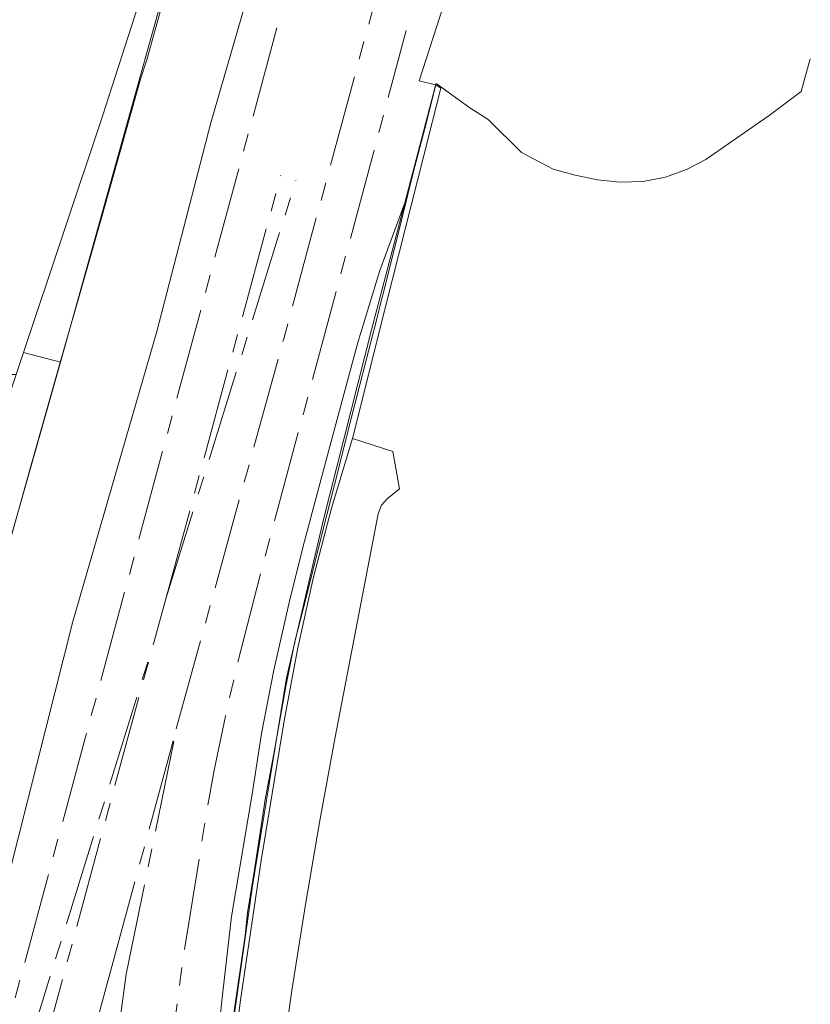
# Model space of a CAD drawing. Header units: metres. Extents: x 196496 to 197479, y 355250 to 356324.
# Tile 36 of 119: x 197297 to 197384, y 355617 to 355725. Entities that reach past the tile are written whole.
import ezdxf

# ---------------------------------------------------------------- set-up
doc = ezdxf.new("R2010")
doc.units = ezdxf.units.M
doc.linetypes.add('AM-AS', pattern=[16, 10, -2, 2, -2])
for name, color, linetype, lineweight in [('B-WE-AM-AS_SPOOR-G', 251, 'AM-AS', 9), ('B-WE-GR-GRAS-GV', 251, 'Continuous', 9), ('B-WE-GR-GROENVOORZIENING-GV', 251, 'Continuous', 9), ('B-WE-GW-TALUD_KRUIN-G', 251, 'Continuous', 9), ('B-WE-IE-TERREINAFSCHEIDING_KUNSTMATIG_HEKWERK-G', 251, 'IE-TERREINAFSCHEIDING-KUNSTMATIG', 9), ('B-WE-OG-TERREIN_CULTUURSCHEIDING-GV', 251, 'Continuous', 9), ('B-WE-OG-TERREIN_ERF-GV', 251, 'Continuous', 9), ('B-WE-VH-VERHARDING_ASFALT-GV', 251, 'Continuous', 9), ('B-WE-VH-VERHARDING_HALFVERHARDING-GV', 251, 'Continuous', 9), ('B-WE-VH-VERHARDING_OPEN-GV', 251, 'Continuous', 9)]:
    doc.layers.add(name, color=color, linetype=linetype, lineweight=lineweight)
doc.linetypes.add('IE-TERREINAFSCHEIDING-KUNSTMATIG', pattern='A,4,[82,NLCS.SHX,S=0.75,R=90,X=0,Y=0],4,-2', length=10)

msp = doc.modelspace()

# ---------------------------------------------------------------- linework, layer by layer
at = {"layer": 'B-WE-AM-AS_SPOOR-G', "flags": 128}
for points in [[(197293.289, 355605.923), (197330.728, 355744.653), (197358.89, 355848.468)], [(197314.066, 355646.96), (197325.83, 355689.678), (197335.976, 355727.196)], [(197310.855, 355591.074), (197312.579, 355605.04), (197314.874, 355622.211), (197317.2, 355636.671), (197318.205, 355642.416), (197319.44, 355648.362), (197320.696, 355653.764), (197323.442, 355664.548), (197339.253, 355723.429)], [(197312.909, 355661.184), (197325.511, 355707.562)], [(197312.909, 355661.184), (197327.175, 355707.034)], [(197311.551, 355656.251), (197312.909, 355661.184)], [(197297.288, 355610.331), (197311.551, 355656.251)], [(197298.977, 355609.865), (197311.551, 355656.251)], [(197306.898, 355620.543), (197314.066, 355646.96)], [(197308.584, 355620.087), (197314.066, 355646.96)], [(197301.101, 355599.319), (197301.757, 355601.798), (197306.898, 355620.543)], [(197305.39, 355595.694), (197306.068, 355601.598), (197308.584, 355620.087)]]:
    msp.add_lwpolyline(points, dxfattribs=at)
at = {"layer": 'B-WE-GR-GRAS-GV', "flags": 128}
msp.add_lwpolyline([(197312.442, 355726.786), (197301.365, 355687.105), (197289.634, 355645.72), (197287.163, 355646.175), (197282.772, 355622.865), (197281.713, 355617.246), (197281.457, 355615.888), (197289.547, 355609.054), (197293.838, 355623.576), (197302.728, 355658.712), (197311.936, 355690.462), (197317.863, 355713.323), (197326.435, 355742.956)], dxfattribs=at)
msp.add_lwpolyline([(197316.391, 355592.887), (197316.05, 355586.669), (197316.058, 355586.721), (197319.678, 355610.405), (197322.41, 355629.78), (197326.123, 355652.529), (197330.157, 355669.731), (197335.463, 355690.656), (197339.095, 355704.559), (197336.347, 355697.13), (197333.955, 355689.267), (197331.178, 355678.983), (197328.103, 355667.493), (197326.505, 355661.116), (197324.754, 355653.395), (197323.41, 355646.436), (197322.367, 355639.788), (197320.114, 355626.415), (197319.077, 355617.496), (197317.129, 355598.869)], close=True, dxfattribs=at)
at = {"layer": 'B-WE-GR-GROENVOORZIENING-GV', "flags": 128}
msp.add_lwpolyline([(197287.163, 355646.175), (197289.634, 355645.72), (197301.365, 355687.105), (197297.344, 355688.179), (197296.528, 355685.741), (197294.124, 355678.552), (197292.14, 355671.89), (197289.917, 355660.799), (197288.077, 355651.026)], close=True, dxfattribs=at)
at = {"layer": 'B-WE-GW-TALUD_KRUIN-G', "flags": 128}
msp.add_lwpolyline([(197339.095, 355704.559), (197336.347, 355697.13), (197333.955, 355689.267), (197331.178, 355678.983), (197328.103, 355667.493), (197326.505, 355661.116), (197324.754, 355653.395), (197323.41, 355646.436), (197322.367, 355639.788), (197320.114, 355626.415), (197319.077, 355617.496), (197317.129, 355598.869), (197316.391, 355592.887), (197316.05, 355586.669)], dxfattribs=at)
at = {"layer": 'B-WE-IE-TERREINAFSCHEIDING_KUNSTMATIG_HEKWERK-G', "ltscale": 0.2, "flags": 128}
for points in [[(197244.863, 355470.041), (197247.727, 355480.398), (197250.183, 355489.536), (197252.01, 355496.365), (197254.082, 355504.034), (197256.893, 355514.642), (197258.923, 355522.231), (197265.072, 355545.048), (197266.254, 355548.994), (197269.401, 355552.01), (197273.283, 355572.282), (197279.562, 355605.605), (197281.457, 355615.888), (197282.718, 355622.25), (197284.205, 355629.905), (197286.27, 355640.801), (197287.25, 355646.224), (197289.639, 355645.746), (197293.651, 355659.75), (197298.199, 355675.963), (197301.355, 355687.087), (197303.94, 355696.107), (197305.935, 355703.157), (197307.93, 355710.184), (197310.153, 355718.082), (197310.843, 355720.196), (197312.652, 355726.819), (197310.513, 355727.527), (197310.517, 355727.543), (197316.911, 355748.09), (197319.841, 355757.622), (197322.723, 355766.983), (197324.675, 355773.261), (197325.556, 355776.183), (197334.702, 355805.641), (197336.318, 355810.734), (197337.921, 355812.748), (197343.155, 355832.29), (197356.338, 355880.748), (197362.148, 355901.038), (197366.385, 355913.969), (197371.451, 355927.682), (197376.338, 355940.255), (197380.442, 355939.116)], [(197383.523, 355720.322), (197382.517, 355716.76), (197379.029, 355714.128), (197376.267, 355712.221), (197372.071, 355709.303), (197369.962, 355708.205), (197367.641, 355707.358), (197365.179, 355706.887), (197362.682, 355706.811), (197360.198, 355707.059), (197357.756, 355707.576), (197355.369, 355708.249), (197351.876, 355710.051), (197348.214, 355713.672), (197346.209, 355714.963), (197342.534, 355717.609), (197341.309, 355712.698), (197340.015, 355707.828), (197338.816, 355702.947), (197337.607, 355698.084), (197335.728, 355690.718), (197333.234, 355680.957), (197331.381, 355673.675), (197330.147, 355668.806), (197328.33, 355661.492), (197327.069, 355656.538), (197326.072, 355651.612), (197324.735, 355644.211), (197323.811, 355639.219), (197322.686, 355631.767), (197321.865, 355626.801), (197321.61, 355624.34), (197321.236, 355621.803), (197320.14, 355614.319), (197319.044, 355606.883), (197317.956, 355599.432), (197317.254, 355594.411), (197316.84, 355591.911), (197316.543, 355589.384), (197315.731, 355584.458), (197314.989, 355579.283)]]:
    msp.add_lwpolyline(points, dxfattribs=at)
at = {"layer": 'B-WE-OG-TERREIN_CULTUURSCHEIDING-GV', "flags": 128}
msp.add_lwpolyline([(197319.177, 355601.876), (197321.116, 355617.238), (197323.357, 355632.56), (197325.9, 355647.831), (197327.325, 355655.654), (197329.044, 355663.423), (197331.056, 355671.121), (197333.354, 355678.733), (197337.07, 355693.471), (197341.174, 355709.746), (197343.028, 355717.095), (197342.486, 355717.473), (197342.472, 355717.482), (197342.413, 355717.258), (197339.095, 355704.559), (197335.463, 355690.656), (197330.157, 355669.731), (197326.123, 355652.529), (197322.41, 355629.78), (197319.678, 355610.405)], dxfattribs=at)
at = {"layer": 'B-WE-OG-TERREIN_ERF-GV', "flags": 128}
msp.add_lwpolyline([(197292.51, 355724.908), (197290.973, 355720.868), (197290.928, 355720.884), (197290.5, 355719.604), (197289.334, 355715.771), (197288.781, 355713.835), (197288.281, 355711.901), (197287.777, 355709.998), (197287.98, 355707.542), (197287.973, 355707.499), (197287.094, 355701.667), (197286.199, 355695.735), (197285.314, 355689.868), (197288.761, 355689.812), (197288.706, 355687.163), (197288.677, 355685.741), (197296.528, 355685.741), (197297.344, 355688.179), (197306.033, 355714.155), (197307.012, 355717.205), (197310.3, 355727.451)], dxfattribs=at)
at = {"layer": 'B-WE-VH-VERHARDING_ASFALT-GV', "flags": 128}
msp.add_lwpolyline([(197325.36, 355608.757), (197326.724, 355618.298), (197328.171, 355627.503), (197329.744, 355636.687), (197331.442, 355645.848), (197336.187, 355670.503), (197336.545, 355671.432), (197337.202, 355672.18), (197338.516, 355673.23), (197337.797, 355677.311), (197333.354, 355678.733), (197331.056, 355671.121), (197329.044, 355663.423), (197327.325, 355655.654), (197325.9, 355647.831), (197323.357, 355632.56), (197321.116, 355617.238), (197319.177, 355601.876)], dxfattribs=at)
at = {"layer": 'B-WE-VH-VERHARDING_HALFVERHARDING-GV', "flags": 128}
msp.add_lwpolyline([(197326.435, 355742.956), (197317.863, 355713.323), (197311.936, 355690.462), (197302.728, 355658.712), (197293.838, 355623.576), (197289.547, 355609.054), (197316.05, 355586.669), (197316.391, 355592.887), (197317.129, 355598.869), (197319.077, 355617.496), (197320.114, 355626.415), (197322.367, 355639.788), (197323.41, 355646.436), (197324.754, 355653.395), (197326.505, 355661.116), (197328.103, 355667.493), (197331.178, 355678.983), (197333.955, 355689.267), (197336.347, 355697.13), (197339.095, 355704.559), (197342.413, 355717.258), (197342.472, 355717.482), (197340.668, 355717.929), (197343.711, 355727.322)], dxfattribs=at)
at = {"layer": 'B-WE-VH-VERHARDING_OPEN-GV', "flags": 128}
msp.add_lwpolyline([(197312.442, 355726.786), (197310.3, 355727.451), (197307.012, 355717.205), (197306.033, 355714.155), (197297.344, 355688.179), (197301.365, 355687.105)], close=True, dxfattribs=at)

doc.saveas('drawing.dxf')
